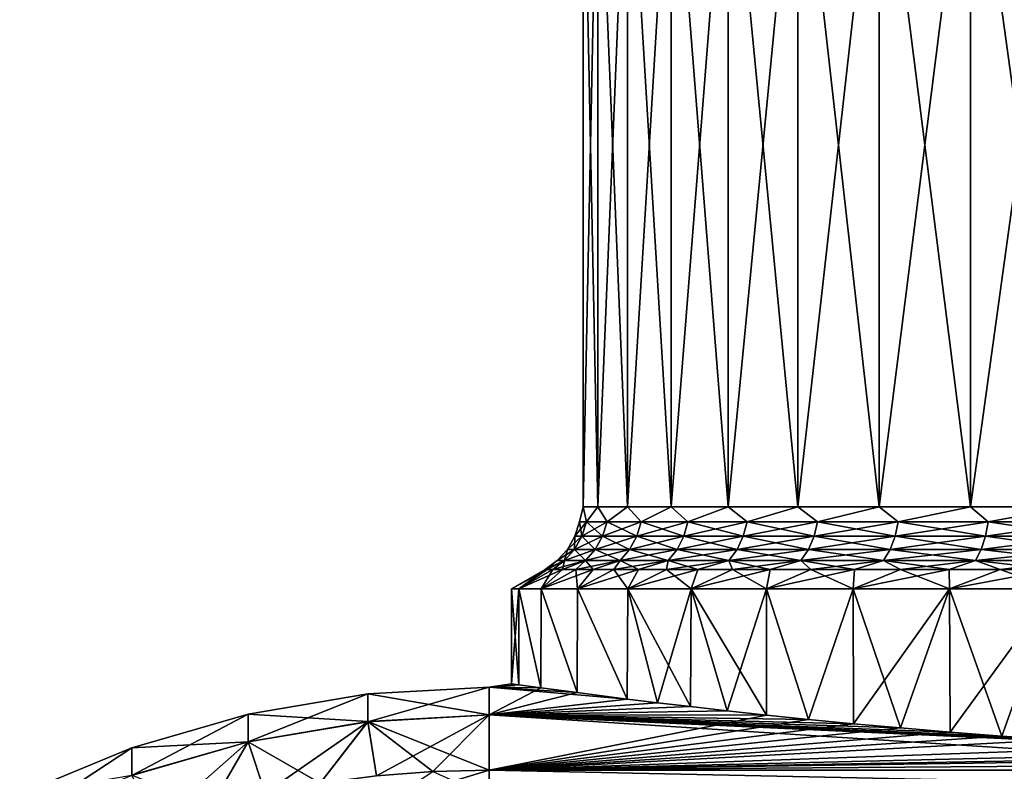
# Model space of a CAD drawing. Header units: metres. Extents: x -90 to 304, y -90 to 74.
# Tile 9 of 256: x -77 to -66, y 13 to 21. Entities that reach past the tile are written whole.
import ezdxf

# ---------------------------------------------------------------- set-up
doc = ezdxf.new("R2010")
doc.units = ezdxf.units.M
doc.layers.add('solid_21662050_350', color=7, linetype='CONTINUOUS')

msp = doc.modelspace()

# ---------------------------------------------------------------- linework, layer by layer
at = {"layer": 'solid_21662050_350'}
for points in [[(-70.456825, 15.961881, -0.657888), (-70.456825, 24, -0.657866), (-70.291916, 24, -1.963255)], [(-70.291916, 15.961881, -1.963288), (-70.456825, 15.961881, -0.657888), (-70.291916, 24, -1.963255)], [(-70.456825, 15.961881, 0.657888), (-70.456825, 24, 0.657866), (-70.456825, 24, -0.657866)], [(-70.456825, 15.961881, -0.657888), (-70.456825, 15.961881, 0.657888), (-70.456825, 24, -0.657866)], [(-70.291916, 15.961881, 1.963288), (-70.291916, 24, 1.963255), (-70.456825, 24, 0.657866)], [(-70.456825, 15.961881, 0.657888), (-70.291916, 15.961881, 1.963288), (-70.456825, 24, 0.657866)], [(-70.291916, 15.961881, -1.963288), (-70.291916, 24, -1.963255), (-69.964699, 24, -3.237709)], [(-69.964691, 15.961881, -3.237726), (-70.291916, 15.961881, -1.963288), (-69.964699, 24, -3.237709)], [(-69.964691, 15.961881, 3.237726), (-69.964699, 24, 3.237709), (-70.291916, 24, 1.963255)], [(-70.291916, 15.961881, 1.963288), (-69.964691, 15.961881, 3.237726), (-70.291916, 24, 1.963255)], [(-69.964691, 15.961881, -3.237726), (-69.964699, 24, -3.237709), (-69.480316, 24, -4.461111)], [(-69.480324, 15.961881, 4.461103), (-69.480316, 24, 4.461111), (-69.964699, 24, 3.237709)], [(-69.964691, 15.961881, 3.237726), (-69.480324, 15.961881, 4.461103), (-69.964699, 24, 3.237709)], [(-69.480324, 15.961881, -4.461102), (-69.964691, 15.961881, -3.237726), (-69.480316, 24, -4.461111)], [(-69.480324, 15.961881, -4.461102), (-69.480316, 24, -4.461111), (-68.846428, 24, -5.61415)], [(-68.846443, 15.961881, -5.614126), (-69.480324, 15.961881, -4.461102), (-68.846428, 24, -5.61415)], [(-69.480324, 15.961881, 4.461103), (-68.846443, 15.961881, 5.614126), (-69.480316, 24, 4.461111)], [(-68.846443, 15.961881, 5.614126), (-68.846428, 24, 5.61415), (-69.480316, 24, 4.461111)], [(-68.846443, 15.961881, -5.614126), (-68.846428, 24, -5.61415), (-68.073036, 24, -6.678631)], [(-68.073051, 15.961881, -6.67861), (-68.846443, 15.961881, -5.614126), (-68.073036, 24, -6.678631)], [(-68.846443, 15.961881, 5.614126), (-68.073051, 15.961881, 6.67861), (-68.846428, 24, 5.61415)], [(-68.073051, 15.961881, 6.67861), (-68.073036, 24, 6.678631), (-68.846428, 24, 5.61415)], [(-68.073051, 15.961881, -6.67861), (-68.073036, 24, -6.678631), (-67.172348, 24, -7.637761)], [(-67.17234, 15.961881, -7.637769), (-68.073051, 15.961881, -6.67861), (-67.172348, 24, -7.637761)], [(-68.073051, 15.961881, 6.67861), (-67.17234, 15.961881, 7.637769), (-68.073036, 24, 6.678631)], [(-67.17234, 15.961881, 7.637769), (-67.172348, 24, 7.637761), (-68.073036, 24, 6.678631)], [(-67.17234, 15.961881, -7.637769), (-67.172348, 24, -7.637761), (-66.158546, 24, -8.476456)], [(-66.158516, 15.961881, 8.476476), (-66.158546, 24, 8.476456), (-67.172348, 24, 7.637761)], [(-67.17234, 15.961881, 7.637769), (-66.158516, 15.961881, 8.476476), (-67.172348, 24, 7.637761)], [(-66.158516, 15.961881, -8.476477), (-67.17234, 15.961881, -7.637769), (-66.158546, 24, -8.476456)], [(-66.158516, 15.961881, -8.476477), (-66.158546, 24, -8.476456), (-65.047592, 24, -9.181491)], [(-65.047577, 15.961881, 9.181503), (-65.047592, 24, 9.181491), (-66.158546, 24, 8.476456)], [(-66.158516, 15.961881, 8.476476), (-65.047577, 15.961881, 9.181503), (-66.158546, 24, 8.476456)], [(-65.047577, 15.961881, -9.181503), (-66.158516, 15.961881, -8.476477), (-65.047592, 24, -9.181491)], [(-70.49498, 15.795551), (-70.456825, 15.961881, 0.657888), (-70.456825, 15.961881, -0.657888)], [(-70.418465, 15.795551, 1.26503), (-70.456825, 15.961881, 0.657888), (-70.49498, 15.795551)], [(-70.49498, 15.795551), (-70.456825, 15.961881, -0.657888), (-70.418465, 15.795551, -1.26503)], [(-70.418465, 15.795551, 1.26503), (-70.291916, 15.961881, 1.963288), (-70.456825, 15.961881, 0.657888)], [(-70.418465, 15.795551, -1.26503), (-70.456825, 15.961881, -0.657888), (-70.291916, 15.961881, -1.963288)], [(-70.190018, 15.795551, 2.511614), (-70.291916, 15.961881, 1.963288), (-70.418465, 15.795551, 1.26503)], [(-70.418465, 15.795551, -1.26503), (-70.291916, 15.961881, -1.963288), (-70.190018, 15.795551, -2.511614)], [(-70.190018, 15.795551, 2.511614), (-69.964691, 15.961881, 3.237726), (-70.291916, 15.961881, 1.963288)], [(-70.190018, 15.795551, -2.511614), (-70.291916, 15.961881, -1.963288), (-69.964691, 15.961881, -3.237726)], [(-69.812981, 15.795551, 3.721572), (-69.964691, 15.961881, 3.237726), (-70.190018, 15.795551, 2.511614)], [(-70.190018, 15.795551, -2.511614), (-69.964691, 15.961881, -3.237726), (-69.812981, 15.795551, -3.721572)], [(-69.812981, 15.795551, 3.721572), (-69.480324, 15.961881, 4.461103), (-69.964691, 15.961881, 3.237726)], [(-69.812981, 15.795551, -3.721572), (-69.964691, 15.961881, -3.237726), (-69.480324, 15.961881, -4.461102)], [(-69.292847, 15.795551, 4.877261), (-69.480324, 15.961881, 4.461103), (-69.812981, 15.795551, 3.721572)], [(-69.812981, 15.795551, -3.721572), (-69.480324, 15.961881, -4.461102), (-69.292847, 15.795551, -4.877261)], [(-69.292847, 15.795551, 4.877261), (-68.846443, 15.961881, 5.614126), (-69.480324, 15.961881, 4.461103)], [(-69.292847, 15.795551, -4.877261), (-69.480324, 15.961881, -4.461102), (-68.846443, 15.961881, -5.614126)], [(-68.637199, 15.795551, 5.961829), (-68.846443, 15.961881, 5.614126), (-69.292847, 15.795551, 4.877261)], [(-69.292847, 15.795551, -4.877261), (-68.846443, 15.961881, -5.614126), (-68.637199, 15.795551, -5.961829)], [(-68.637199, 15.795551, 5.961829), (-68.073051, 15.961881, 6.67861), (-68.846443, 15.961881, 5.614126)], [(-68.637199, 15.795551, -5.961829), (-68.846443, 15.961881, -5.614126), (-68.073051, 15.961881, -6.67861)], [(-67.855606, 15.795551, 6.95946), (-68.073051, 15.961881, 6.67861), (-68.637199, 15.795551, 5.961829)], [(-68.637199, 15.795551, -5.961829), (-68.073051, 15.961881, -6.67861), (-67.855606, 15.795551, -6.95946)], [(-67.855606, 15.795551, 6.95946), (-67.17234, 15.961881, 7.637769), (-68.073051, 15.961881, 6.67861)], [(-67.855606, 15.795551, -6.95946), (-68.073051, 15.961881, -6.67861), (-67.17234, 15.961881, -7.637769)], [(-66.959457, 15.795551, 7.855607), (-67.17234, 15.961881, 7.637769), (-67.855606, 15.795551, 6.95946)], [(-67.855606, 15.795551, -6.95946), (-67.17234, 15.961881, -7.637769), (-66.959457, 15.795551, -7.855607)], [(-66.959457, 15.795551, 7.855607), (-66.158516, 15.961881, 8.476476), (-67.17234, 15.961881, 7.637769)], [(-66.959457, 15.795551, -7.855607), (-67.17234, 15.961881, -7.637769), (-66.158516, 15.961881, -8.476477)], [(-65.96183, 15.795551, 8.6372), (-66.158516, 15.961881, 8.476476), (-66.959457, 15.795551, 7.855607)], [(-66.959457, 15.795551, -7.855607), (-66.158516, 15.961881, -8.476477), (-65.96183, 15.795551, -8.6372)], [(-65.96183, 15.795551, 8.6372), (-65.047577, 15.961881, 9.181503), (-66.158516, 15.961881, 8.476476)], [(-65.96183, 15.795551, -8.6372), (-66.158516, 15.961881, -8.476477), (-65.047577, 15.961881, -9.181503)], [(-64.877258, 15.795551, 9.292845), (-65.047577, 15.961881, 9.181503), (-65.96183, 15.795551, 8.6372)], [(-65.96183, 15.795551, -8.6372), (-65.047577, 15.961881, -9.181503), (-64.877258, 15.795551, -9.292845)], [(-70.418465, 15.795551, -1.26503), (-70.469833, 15.636338, -1.271268), (-70.54673, 15.636338)], [(-70.49498, 15.795551), (-70.54673, 15.636338), (-70.469833, 15.636338, 1.271268)], [(-70.49498, 15.795551), (-70.418465, 15.795551, -1.26503), (-70.54673, 15.636338)], [(-70.418465, 15.795551, 1.26503), (-70.49498, 15.795551), (-70.469833, 15.636338, 1.271268)], [(-70.190018, 15.795551, -2.511614), (-70.240265, 15.636338, -2.523998), (-70.469833, 15.636338, -1.271268)], [(-70.418465, 15.795551, -1.26503), (-70.190018, 15.795551, -2.511614), (-70.469833, 15.636338, -1.271268)], [(-70.418465, 15.795551, 1.26503), (-70.469833, 15.636338, 1.271268), (-70.240265, 15.636338, 2.523998)], [(-70.190018, 15.795551, 2.511614), (-70.418465, 15.795551, 1.26503), (-70.240265, 15.636338, 2.523998)], [(-69.812981, 15.795551, -3.721572), (-69.861366, 15.636338, -3.739923), (-70.240265, 15.636338, -2.523998)], [(-70.190018, 15.795551, -2.511614), (-69.812981, 15.795551, -3.721572), (-70.240265, 15.636338, -2.523998)], [(-70.190018, 15.795551, 2.511614), (-70.240265, 15.636338, 2.523998), (-69.861366, 15.636338, 3.739923)], [(-69.812981, 15.795551, 3.721572), (-70.190018, 15.795551, 2.511614), (-69.861366, 15.636338, 3.739923)], [(-69.292847, 15.795551, -4.877261), (-69.338669, 15.636338, -4.90131), (-69.861366, 15.636338, -3.739923)], [(-69.812981, 15.795551, -3.721572), (-69.292847, 15.795551, -4.877261), (-69.861366, 15.636338, -3.739923)], [(-69.812981, 15.795551, 3.721572), (-69.861366, 15.636338, 3.739923), (-69.338669, 15.636338, 4.90131)], [(-69.292847, 15.795551, 4.877261), (-69.812981, 15.795551, 3.721572), (-69.338669, 15.636338, 4.90131)], [(-68.637199, 15.795551, -5.961829), (-68.679787, 15.636338, -5.991227), (-69.338669, 15.636338, -4.90131)], [(-69.292847, 15.795551, -4.877261), (-68.637199, 15.795551, -5.961829), (-69.338669, 15.636338, -4.90131)], [(-69.292847, 15.795551, 4.877261), (-69.338669, 15.636338, 4.90131), (-68.679787, 15.636338, 5.991227)], [(-68.637199, 15.795551, 5.961829), (-69.292847, 15.795551, 4.877261), (-68.679787, 15.636338, 5.991227)], [(-67.855606, 15.795551, -6.95946), (-67.894341, 15.636338, -6.993777), (-68.679787, 15.636338, -5.991227)], [(-68.637199, 15.795551, -5.961829), (-67.855606, 15.795551, -6.95946), (-68.679787, 15.636338, -5.991227)], [(-68.637199, 15.795551, 5.961829), (-68.679787, 15.636338, 5.991227), (-67.894341, 15.636338, 6.993777)], [(-67.855606, 15.795551, 6.95946), (-68.637199, 15.795551, 5.961829), (-67.894341, 15.636338, 6.993777)], [(-66.959457, 15.795551, -7.855607), (-66.993774, 15.636338, -7.894342), (-67.894341, 15.636338, -6.993777)], [(-67.855606, 15.795551, -6.95946), (-66.959457, 15.795551, -7.855607), (-67.894341, 15.636338, -6.993777)], [(-67.855606, 15.795551, 6.95946), (-67.894341, 15.636338, 6.993777), (-66.993774, 15.636338, 7.894342)], [(-66.959457, 15.795551, 7.855607), (-67.855606, 15.795551, 6.95946), (-66.993774, 15.636338, 7.894342)], [(-65.96183, 15.795551, -8.6372), (-65.991226, 15.636338, -8.67979), (-66.993774, 15.636338, -7.894342)], [(-66.959457, 15.795551, -7.855607), (-65.96183, 15.795551, -8.6372), (-66.993774, 15.636338, -7.894342)], [(-66.959457, 15.795551, 7.855607), (-66.993774, 15.636338, 7.894342), (-65.991226, 15.636338, 8.67979)], [(-65.96183, 15.795551, 8.6372), (-66.959457, 15.795551, 7.855607), (-65.991226, 15.636338, 8.67979)], [(-64.877258, 15.795551, -9.292845), (-64.901314, 15.636338, -9.338667), (-65.991226, 15.636338, -8.67979)], [(-65.96183, 15.795551, -8.6372), (-64.877258, 15.795551, -9.292845), (-65.991226, 15.636338, -8.67979)], [(-65.96183, 15.795551, 8.6372), (-65.991226, 15.636338, 8.67979), (-64.901314, 15.636338, 9.338667)], [(-64.877258, 15.795551, 9.292845), (-65.96183, 15.795551, 8.6372), (-64.901314, 15.636338, 9.338667)], [(-70.469833, 15.636338, -1.271268), (-70.552979, 15.491381, -1.281363), (-70.630486, 15.491381)], [(-70.54673, 15.636338), (-70.630486, 15.491381), (-70.552979, 15.491381, 1.281363)], [(-70.54673, 15.636338), (-70.469833, 15.636338, -1.271268), (-70.630486, 15.491381)], [(-70.240265, 15.636338, -2.523998), (-70.321579, 15.491381, -2.544041), (-70.552979, 15.491381, -1.281363)], [(-70.469833, 15.636338, -1.271268), (-70.240265, 15.636338, -2.523998), (-70.552979, 15.491381, -1.281363)], [(-70.469833, 15.636338, 1.271268), (-70.552979, 15.491381, 1.281363), (-70.321579, 15.491381, 2.544041)], [(-70.469833, 15.636338, 1.271268), (-70.54673, 15.636338), (-70.552979, 15.491381, 1.281363)], [(-70.240265, 15.636338, 2.523998), (-70.469833, 15.636338, 1.271268), (-70.321579, 15.491381, 2.544041)], [(-69.861366, 15.636338, -3.739923), (-69.939674, 15.491381, -3.769621), (-70.321579, 15.491381, -2.544041)], [(-70.240265, 15.636338, -2.523998), (-69.861366, 15.636338, -3.739923), (-70.321579, 15.491381, -2.544041)], [(-70.240265, 15.636338, 2.523998), (-70.321579, 15.491381, 2.544041), (-69.939674, 15.491381, 3.769621)], [(-69.861366, 15.636338, 3.739923), (-70.240265, 15.636338, 2.523998), (-69.939674, 15.491381, 3.769621)], [(-69.338669, 15.636338, -4.90131), (-69.412827, 15.491381, -4.940232), (-69.939674, 15.491381, -3.769621)], [(-69.861366, 15.636338, -3.739923), (-69.338669, 15.636338, -4.90131), (-69.939674, 15.491381, -3.769621)], [(-69.861366, 15.636338, 3.739923), (-69.939674, 15.491381, 3.769621), (-69.412827, 15.491381, 4.940232)], [(-69.338669, 15.636338, 4.90131), (-69.861366, 15.636338, 3.739923), (-69.412827, 15.491381, 4.940232)], [(-68.679787, 15.636338, -5.991227), (-68.748718, 15.491381, -6.038803), (-69.412827, 15.491381, -4.940232)], [(-69.338669, 15.636338, -4.90131), (-68.679787, 15.636338, -5.991227), (-69.412827, 15.491381, -4.940232)], [(-69.338669, 15.636338, 4.90131), (-69.412827, 15.491381, 4.940232), (-68.748718, 15.491381, 6.038803)], [(-68.679787, 15.636338, 5.991227), (-69.338669, 15.636338, 4.90131), (-68.748718, 15.491381, 6.038803)], [(-67.894341, 15.636338, -6.993777), (-67.957031, 15.491381, -7.049314), (-68.748718, 15.491381, -6.038803)], [(-68.679787, 15.636338, -5.991227), (-67.894341, 15.636338, -6.993777), (-68.748718, 15.491381, -6.038803)], [(-68.679787, 15.636338, 5.991227), (-68.748718, 15.491381, 6.038803), (-67.957031, 15.491381, 7.049314)], [(-67.894341, 15.636338, 6.993777), (-68.679787, 15.636338, 5.991227), (-67.957031, 15.491381, 7.049314)], [(-66.993774, 15.636338, -7.894342), (-67.049316, 15.491381, -7.957031), (-67.957031, 15.491381, -7.049314)], [(-67.894341, 15.636338, -6.993777), (-66.993774, 15.636338, -7.894342), (-67.957031, 15.491381, -7.049314)], [(-67.894341, 15.636338, 6.993777), (-67.957031, 15.491381, 7.049314), (-67.049316, 15.491381, 7.957031)], [(-66.993774, 15.636338, 7.894342), (-67.894341, 15.636338, 6.993777), (-67.049316, 15.491381, 7.957031)], [(-65.991226, 15.636338, -8.67979), (-66.038803, 15.491381, -8.748716), (-67.049316, 15.491381, -7.957031)], [(-66.993774, 15.636338, -7.894342), (-65.991226, 15.636338, -8.67979), (-67.049316, 15.491381, -7.957031)], [(-66.993774, 15.636338, 7.894342), (-67.049316, 15.491381, 7.957031), (-66.038803, 15.491381, 8.748716)], [(-65.991226, 15.636338, 8.67979), (-66.993774, 15.636338, 7.894342), (-66.038803, 15.491381, 8.748716)], [(-64.901314, 15.636338, -9.338667), (-64.940231, 15.491381, -9.412826), (-66.038803, 15.491381, -8.748716)], [(-65.991226, 15.636338, -8.67979), (-64.901314, 15.636338, -9.338667), (-66.038803, 15.491381, -8.748716)], [(-65.991226, 15.636338, 8.67979), (-66.038803, 15.491381, 8.748716), (-64.940231, 15.491381, 9.412826)], [(-64.901314, 15.636338, 9.338667), (-65.991226, 15.636338, 8.67979), (-64.940231, 15.491381, 9.412826)], [(-70.552979, 15.491381, -1.281363), (-70.664246, 15.367028, -1.294874), (-70.742569, 15.367028)], [(-70.630486, 15.491381), (-70.742569, 15.367028), (-70.664246, 15.367028, 1.294874)], [(-70.630486, 15.491381), (-70.552979, 15.491381, -1.281363), (-70.742569, 15.367028)], [(-70.321579, 15.491381, -2.544041), (-70.430412, 15.367028, -2.570865), (-70.664246, 15.367028, -1.294874)], [(-70.552979, 15.491381, -1.281363), (-70.321579, 15.491381, -2.544041), (-70.664246, 15.367028, -1.294874)], [(-70.552979, 15.491381, 1.281363), (-70.664246, 15.367028, 1.294874), (-70.430412, 15.367028, 2.570865)], [(-70.552979, 15.491381, 1.281363), (-70.630486, 15.491381), (-70.664246, 15.367028, 1.294874)], [(-70.321579, 15.491381, 2.544041), (-70.552979, 15.491381, 1.281363), (-70.430412, 15.367028, 2.570865)], [(-69.939674, 15.491381, -3.769621), (-70.044479, 15.367028, -3.809367), (-70.430412, 15.367028, -2.570865)], [(-70.321579, 15.491381, -2.544041), (-69.939674, 15.491381, -3.769621), (-70.430412, 15.367028, -2.570865)], [(-70.321579, 15.491381, 2.544041), (-70.430412, 15.367028, 2.570865), (-70.044479, 15.367028, 3.809367)], [(-69.939674, 15.491381, 3.769621), (-70.321579, 15.491381, 2.544041), (-70.044479, 15.367028, 3.809367)], [(-69.412827, 15.491381, -4.940232), (-69.51207, 15.367028, -4.992321), (-70.044479, 15.367028, -3.809367)], [(-69.939674, 15.491381, -3.769621), (-69.412827, 15.491381, -4.940232), (-70.044479, 15.367028, -3.809367)], [(-69.939674, 15.491381, 3.769621), (-70.044479, 15.367028, 3.809367), (-69.51207, 15.367028, 4.992321)], [(-69.412827, 15.491381, 4.940232), (-69.939674, 15.491381, 3.769621), (-69.51207, 15.367028, 4.992321)], [(-68.748718, 15.491381, -6.038803), (-68.840958, 15.367028, -6.102475), (-69.51207, 15.367028, -4.992321)], [(-69.412827, 15.491381, -4.940232), (-68.748718, 15.491381, -6.038803), (-69.51207, 15.367028, -4.992321)], [(-69.412827, 15.491381, 4.940232), (-69.51207, 15.367028, 4.992321), (-68.840958, 15.367028, 6.102475)], [(-68.748718, 15.491381, 6.038803), (-69.412827, 15.491381, 4.940232), (-68.840958, 15.367028, 6.102475)], [(-67.957031, 15.491381, -7.049314), (-68.040932, 15.367028, -7.123641), (-68.840958, 15.367028, -6.102475)], [(-68.748718, 15.491381, -6.038803), (-67.957031, 15.491381, -7.049314), (-68.840958, 15.367028, -6.102475)], [(-68.748718, 15.491381, 6.038803), (-68.840958, 15.367028, 6.102475), (-68.040932, 15.367028, 7.123641)], [(-67.957031, 15.491381, 7.049314), (-68.748718, 15.491381, 6.038803), (-68.040932, 15.367028, 7.123641)], [(-67.049316, 15.491381, -7.957031), (-67.123642, 15.367028, -8.040929), (-68.040932, 15.367028, -7.123641)], [(-67.957031, 15.491381, -7.049314), (-67.049316, 15.491381, -7.957031), (-68.040932, 15.367028, -7.123641)], [(-67.957031, 15.491381, 7.049314), (-68.040932, 15.367028, 7.123641), (-67.123642, 15.367028, 8.040929)], [(-67.049316, 15.491381, 7.957031), (-67.957031, 15.491381, 7.049314), (-67.123642, 15.367028, 8.040929)], [(-66.038803, 15.491381, -8.748716), (-66.102478, 15.367028, -8.840961), (-67.123642, 15.367028, -8.040929)], [(-67.049316, 15.491381, -7.957031), (-66.038803, 15.491381, -8.748716), (-67.123642, 15.367028, -8.040929)], [(-67.049316, 15.491381, 7.957031), (-67.123642, 15.367028, 8.040929), (-66.102478, 15.367028, 8.840961)], [(-66.038803, 15.491381, 8.748716), (-67.049316, 15.491381, 7.957031), (-66.102478, 15.367028, 8.840961)], [(-64.940231, 15.491381, -9.412826), (-64.992317, 15.367028, -9.512073), (-66.102478, 15.367028, -8.840961)], [(-66.038803, 15.491381, -8.748716), (-64.940231, 15.491381, -9.412826), (-66.102478, 15.367028, -8.840961)], [(-66.038803, 15.491381, 8.748716), (-66.102478, 15.367028, 8.840961), (-64.992317, 15.367028, 9.512073)], [(-64.940231, 15.491381, 9.412826), (-66.038803, 15.491381, 8.748716), (-64.992317, 15.367028, 9.512073)], [(-70.664246, 15.367028, -1.294874), (-70.856033, 15.26906, -0.683006), (-70.877502, 15.26906, -0.000001)], [(-70.742569, 15.367028), (-70.877502, 15.26906, -0.000001), (-70.856033, 15.26906, 0.683004)], [(-70.742569, 15.367028), (-70.664246, 15.367028, -1.294874), (-70.877502, 15.26906, -0.000001)], [(-70.664246, 15.367028, -1.294874), (-70.791725, 15.26906, -1.363316), (-70.856033, 15.26906, -0.683006)], [(-70.664246, 15.367028, 1.294874), (-70.856033, 15.26906, 0.683004), (-70.791725, 15.26906, 1.363314)], [(-70.664246, 15.367028, 1.294874), (-70.742569, 15.367028), (-70.856033, 15.26906, 0.683004)], [(-70.430412, 15.367028, -2.570865), (-70.68483, 15.26906, -2.038245), (-70.791725, 15.26906, -1.363316)], [(-70.664246, 15.367028, -1.294874), (-70.430412, 15.367028, -2.570865), (-70.791725, 15.26906, -1.363316)], [(-70.664246, 15.367028, 1.294874), (-70.791725, 15.26906, 1.363314), (-70.68483, 15.26906, 2.038243)], [(-70.430412, 15.367028, -2.570865), (-70.535759, 15.26906, -2.70513), (-70.68483, 15.26906, -2.038245)], [(-70.430412, 15.367028, 2.570865), (-70.68483, 15.26906, 2.038243), (-70.535759, 15.26906, 2.705128)], [(-70.430412, 15.367028, 2.570865), (-70.664246, 15.367028, 1.294874), (-70.68483, 15.26906, 2.038243)], [(-70.044479, 15.367028, -3.809367), (-70.345116, 15.26906, -3.361339), (-70.535759, 15.26906, -2.70513)], [(-70.430412, 15.367028, -2.570865), (-70.044479, 15.367028, -3.809367), (-70.535759, 15.26906, -2.70513)], [(-70.430412, 15.367028, 2.570865), (-70.535759, 15.26906, 2.705128), (-70.345116, 15.26906, 3.361337)], [(-70.044479, 15.367028, 3.809367), (-70.430412, 15.367028, 2.570865), (-70.345116, 15.26906, 3.361337)], [(-70.044479, 15.367028, -3.809367), (-70.11364, 15.26906, -4.004282), (-70.345116, 15.26906, -3.361339)], [(-70.044479, 15.367028, 3.809367), (-70.345116, 15.26906, 3.361337), (-70.11364, 15.26906, 4.004281)], [(-69.51207, 15.367028, -4.992321), (-69.842255, 15.26906, -4.631423), (-70.11364, 15.26906, -4.004282)], [(-70.044479, 15.367028, -3.809367), (-69.51207, 15.367028, -4.992321), (-70.11364, 15.26906, -4.004282)], [(-70.044479, 15.367028, 3.809367), (-70.11364, 15.26906, 4.004281), (-69.842255, 15.26906, 4.631421)], [(-69.51207, 15.367028, 4.992321), (-70.044479, 15.367028, 3.809367), (-69.842255, 15.26906, 4.631421)], [(-69.51207, 15.367028, -4.992321), (-69.532021, 15.26906, -5.240285), (-69.842255, 15.26906, -4.631423)], [(-69.51207, 15.367028, 4.992321), (-69.842255, 15.26906, 4.631421), (-69.532021, 15.26906, 5.240283)], [(-68.840958, 15.367028, -6.102475), (-69.184174, 15.26906, -5.828466), (-69.532021, 15.26906, -5.240285)], [(-69.51207, 15.367028, -4.992321), (-68.840958, 15.367028, -6.102475), (-69.532021, 15.26906, -5.240285)], [(-69.51207, 15.367028, 4.992321), (-69.532021, 15.26906, 5.240283), (-69.184174, 15.26906, 5.828464)], [(-68.840958, 15.367028, 6.102475), (-69.51207, 15.367028, 4.992321), (-69.184174, 15.26906, 5.828464)], [(-68.840958, 15.367028, -6.102475), (-68.800072, 15.26906, -6.393645), (-69.184174, 15.26906, -5.828466)], [(-68.840958, 15.367028, 6.102475), (-69.184174, 15.26906, 5.828464), (-68.800079, 15.26906, 6.393643)], [(-68.840958, 15.367028, -6.102475), (-68.040932, 15.367028, -7.123641), (-68.800072, 15.26906, -6.393645)], [(-68.840958, 15.367028, 6.102475), (-68.800079, 15.26906, 6.393643), (-68.381248, 15.26906, 6.933589)], [(-68.040932, 15.367028, 7.123641), (-68.840958, 15.367028, 6.102475), (-68.381248, 15.26906, 6.933589)], [(-68.040932, 15.367028, -7.123641), (-68.381248, 15.26906, -6.933591), (-68.800072, 15.26906, -6.393645)], [(-68.040932, 15.367028, -7.123641), (-67.929344, 15.26906, -7.446172), (-68.381248, 15.26906, -6.933591)], [(-68.040932, 15.367028, 7.123641), (-68.381248, 15.26906, 6.933589), (-67.929344, 15.26906, 7.446171)], [(-68.040932, 15.367028, -7.123641), (-67.123642, 15.367028, -8.040929), (-67.929344, 15.26906, -7.446172)], [(-68.040932, 15.367028, 7.123641), (-67.929344, 15.26906, 7.446171), (-67.446152, 15.26906, 7.929366)], [(-67.123642, 15.367028, 8.040929), (-68.040932, 15.367028, 7.123641), (-67.446152, 15.26906, 7.929366)], [(-67.123642, 15.367028, -8.040929), (-67.446152, 15.26906, -7.929367), (-67.929344, 15.26906, -7.446172)], [(-67.123642, 15.367028, -8.040929), (-66.933563, 15.26906, -8.381269), (-67.446152, 15.26906, -7.929367)], [(-67.123642, 15.367028, 8.040929), (-67.446152, 15.26906, 7.929366), (-66.933571, 15.26906, 8.381268)], [(-67.123642, 15.367028, -8.040929), (-66.102478, 15.367028, -8.840961), (-66.933563, 15.26906, -8.381269)], [(-67.123642, 15.367028, 8.040929), (-66.933571, 15.26906, 8.381268), (-66.393616, 15.26906, 8.800094)], [(-66.102478, 15.367028, 8.840961), (-67.123642, 15.367028, 8.040929), (-66.393616, 15.26906, 8.800094)], [(-66.102478, 15.367028, -8.840961), (-66.393616, 15.26906, -8.800095), (-66.933563, 15.26906, -8.381269)], [(-66.102478, 15.367028, -8.840961), (-65.828438, 15.26906, -9.184189), (-66.393616, 15.26906, -8.800095)], [(-66.102478, 15.367028, 8.840961), (-66.393616, 15.26906, 8.800094), (-65.828438, 15.26906, 9.184188)], [(-66.102478, 15.367028, -8.840961), (-64.992317, 15.367028, -9.512073), (-65.828438, 15.26906, -9.184189)], [(-66.102478, 15.367028, 8.840961), (-65.828438, 15.26906, 9.184188), (-65.240257, 15.26906, 9.532035)], [(-64.992317, 15.367028, 9.512073), (-66.102478, 15.367028, 8.840961), (-65.240257, 15.26906, 9.532035)], [(-64.992317, 15.367028, -9.512073), (-65.240257, 15.26906, -9.532036), (-65.828438, 15.26906, -9.184189)], [(-70.856033, 15.26906, -0.683006), (-71.167969, 15.053997, -1.356074), (-71.25, 15.053997)], [(-70.877502, 15.26906, -0.000001), (-71.25, 15.053997), (-71.167969, 15.053997, 1.356074)], [(-70.877502, 15.26906, -0.000001), (-70.856033, 15.26906, -0.683006), (-71.25, 15.053997)], [(-70.68483, 15.26906, -2.038245), (-70.923073, 15.053997, -2.692402), (-71.167969, 15.053997, -1.356074)], [(-70.791725, 15.26906, -1.363316), (-70.68483, 15.26906, -2.038245), (-71.167969, 15.053997, -1.356074)], [(-70.856033, 15.26906, -0.683006), (-70.791725, 15.26906, -1.363316), (-71.167969, 15.053997, -1.356074)], [(-70.791725, 15.26906, 1.363314), (-71.167969, 15.053997, 1.356074), (-70.923073, 15.053997, 2.692402)], [(-70.856033, 15.26906, 0.683004), (-70.877502, 15.26906, -0.000001), (-71.167969, 15.053997, 1.356074)], [(-70.791725, 15.26906, 1.363314), (-70.856033, 15.26906, 0.683004), (-71.167969, 15.053997, 1.356074)], [(-70.345116, 15.26906, -3.361339), (-70.518913, 15.053997, -3.989347), (-70.923073, 15.053997, -2.692402)], [(-70.535759, 15.26906, -2.70513), (-70.345116, 15.26906, -3.361339), (-70.923073, 15.053997, -2.692402)], [(-70.68483, 15.26906, -2.038245), (-70.535759, 15.26906, -2.70513), (-70.923073, 15.053997, -2.692402)], [(-70.535759, 15.26906, 2.705128), (-70.923073, 15.053997, 2.692402), (-70.518913, 15.053997, 3.989347)], [(-70.68483, 15.26906, 2.038243), (-70.791725, 15.26906, 1.363314), (-70.923073, 15.053997, 2.692402)], [(-70.535759, 15.26906, 2.705128), (-70.68483, 15.26906, 2.038243), (-70.923073, 15.053997, 2.692402)], [(-70.345116, 15.26906, 3.361337), (-70.535759, 15.26906, 2.705128), (-70.518913, 15.053997, 3.989347)], [(-69.842255, 15.26906, -4.631423), (-69.961411, 15.053997, -5.228076), (-70.518913, 15.053997, -3.989347)], [(-70.11364, 15.26906, -4.004282), (-69.842255, 15.26906, -4.631423), (-70.518913, 15.053997, -3.989347)], [(-70.345116, 15.26906, -3.361339), (-70.11364, 15.26906, -4.004282), (-70.518913, 15.053997, -3.989347)], [(-70.11364, 15.26906, 4.004281), (-70.518913, 15.053997, 3.989347), (-69.961411, 15.053997, 5.228076)], [(-70.11364, 15.26906, 4.004281), (-70.345116, 15.26906, 3.361337), (-70.518913, 15.053997, 3.989347)], [(-69.842255, 15.26906, 4.631421), (-70.11364, 15.26906, 4.004281), (-69.961411, 15.053997, 5.228076)], [(-69.184174, 15.26906, -5.828466), (-69.258644, 15.053997, -6.390621), (-69.961411, 15.053997, -5.228076)], [(-69.532021, 15.26906, -5.240285), (-69.184174, 15.26906, -5.828466), (-69.961411, 15.053997, -5.228076)], [(-69.842255, 15.26906, -4.631423), (-69.532021, 15.26906, -5.240285), (-69.961411, 15.053997, -5.228076)], [(-69.532021, 15.26906, 5.240283), (-69.961411, 15.053997, 5.228076), (-69.258644, 15.053997, 6.390621)], [(-69.532021, 15.26906, 5.240283), (-69.842255, 15.26906, 4.631421), (-69.961411, 15.053997, 5.228076)], [(-69.184174, 15.26906, 5.828464), (-69.532021, 15.26906, 5.240283), (-69.258644, 15.053997, 6.390621)], [(-68.381248, 15.26906, -6.933591), (-68.420753, 15.053997, -7.460117), (-69.258644, 15.053997, -6.390621)], [(-68.800072, 15.26906, -6.393645), (-68.381248, 15.26906, -6.933591), (-69.258644, 15.053997, -6.390621)], [(-69.184174, 15.26906, -5.828466), (-68.800072, 15.26906, -6.393645), (-69.258644, 15.053997, -6.390621)], [(-68.800079, 15.26906, 6.393643), (-69.258644, 15.053997, 6.390621), (-68.420753, 15.053997, 7.460117)], [(-68.800079, 15.26906, 6.393643), (-69.184174, 15.26906, 5.828464), (-69.258644, 15.053997, 6.390621)], [(-68.381248, 15.26906, 6.933589), (-68.800079, 15.26906, 6.393643), (-68.420753, 15.053997, 7.460117)], [(-67.446152, 15.26906, -7.929367), (-67.460075, 15.053997, -8.420792), (-68.420753, 15.053997, -7.460117)], [(-67.929344, 15.26906, -7.446172), (-67.446152, 15.26906, -7.929367), (-68.420753, 15.053997, -7.460117)], [(-68.381248, 15.26906, -6.933591), (-67.929344, 15.26906, -7.446172), (-68.420753, 15.053997, -7.460117)], [(-67.929344, 15.26906, 7.446171), (-68.420753, 15.053997, 7.460117), (-67.460075, 15.053997, 8.420792)], [(-67.929344, 15.26906, 7.446171), (-68.381248, 15.26906, 6.933589), (-68.420753, 15.053997, 7.460117)], [(-67.446152, 15.26906, 7.929366), (-67.929344, 15.26906, 7.446171), (-67.460075, 15.053997, 8.420792)], [(-66.393616, 15.26906, -8.800095), (-66.390678, 15.053997, -9.2586), (-67.460075, 15.053997, -8.420792)], [(-66.933563, 15.26906, -8.381269), (-66.393616, 15.26906, -8.800095), (-67.460075, 15.053997, -8.420792)], [(-67.446152, 15.26906, -7.929367), (-66.933563, 15.26906, -8.381269), (-67.460075, 15.053997, -8.420792)], [(-66.933571, 15.26906, 8.381268), (-67.460075, 15.053997, 8.420792), (-66.390678, 15.053997, 9.2586)], [(-66.933571, 15.26906, 8.381268), (-67.446152, 15.26906, 7.929366), (-67.460075, 15.053997, 8.420792)], [(-66.393616, 15.26906, 8.800094), (-66.933571, 15.26906, 8.381268), (-66.390678, 15.053997, 9.2586)], [(-66.393616, 15.26906, -8.800095), (-65.828438, 15.26906, -9.184189), (-66.390678, 15.053997, -9.2586)], [(-65.828438, 15.26906, 9.184188), (-66.393616, 15.26906, 8.800094), (-66.390678, 15.053997, 9.2586)], [(-65.240257, 15.26906, -9.532036), (-65.228088, 15.053997, -9.961407), (-66.390678, 15.053997, -9.2586)], [(-65.828438, 15.26906, -9.184189), (-65.240257, 15.26906, -9.532036), (-66.390678, 15.053997, -9.2586)], [(-65.828438, 15.26906, 9.184188), (-66.390678, 15.053997, 9.2586), (-65.228088, 15.053997, 9.961407)], [(-65.240257, 15.26906, 9.532035), (-65.828438, 15.26906, 9.184188), (-65.228088, 15.053997, 9.961407)], [(-71.25, 14, -0.000108), (-71.25, 15.053997), (-71.167969, 15.053997, -1.356074)], [(-71.16861, 13.988595, -1.3508), (-71.25, 14, -0.000108), (-71.167969, 15.053997, -1.356074)], [(-71.16864, 13.988599, 1.350586), (-71.167969, 15.053997, 1.356074), (-71.25, 15.053997)], [(-71.25, 14, -0.000108), (-71.16864, 13.988599, 1.350586), (-71.25, 15.053997)], [(-71.16864, 13.988599, 1.350586), (-70.925385, 13.954997, 2.682998), (-71.167969, 15.053997, 1.356074)], [(-70.925339, 13.95499, -2.68319), (-71.16861, 13.988595, -1.3508), (-71.167969, 15.053997, -1.356074)], [(-70.925339, 13.95499, -2.68319), (-71.167969, 15.053997, -1.356074), (-70.923073, 15.053997, -2.692402)], [(-70.925385, 13.954997, 2.682998), (-70.923073, 15.053997, 2.692402), (-71.167969, 15.053997, 1.356074)], [(-70.925385, 13.954997, 2.682998), (-70.523209, 13.901034, 3.978023), (-70.923073, 15.053997, 2.692402)], [(-70.522858, 13.900989, -3.978944), (-70.925339, 13.95499, -2.68319), (-70.923073, 15.053997, -2.692402)], [(-70.522858, 13.900989, -3.978944), (-70.923073, 15.053997, -2.692402), (-70.518913, 15.053997, -3.989347)], [(-70.523209, 13.901034, 3.978023), (-70.518913, 15.053997, 3.989347), (-70.923073, 15.053997, 2.692402)], [(-70.523209, 13.901034, 3.978023), (-69.966331, 13.829601, 5.218689), (-70.518913, 15.053997, 3.989347)], [(-69.966286, 13.829596, -5.218777), (-70.522858, 13.900989, -3.978944), (-70.518913, 15.053997, -3.989347)], [(-69.966286, 13.829596, -5.218777), (-70.518913, 15.053997, -3.989347), (-69.961411, 15.053997, -5.228076)], [(-69.966331, 13.829601, 5.218689), (-69.961411, 15.053997, 5.228076), (-70.518913, 15.053997, 3.989347)], [(-69.966331, 13.829601, 5.218689), (-69.632446, 13.788606, 5.81192), (-69.961411, 15.053997, 5.228076)], [(-69.632454, 13.788607, -5.811912), (-69.966286, 13.829596, -5.218777), (-69.961411, 15.053997, -5.228076)], [(-69.632454, 13.788607, -5.811912), (-69.961411, 15.053997, -5.228076), (-69.258644, 15.053997, -6.390621)], [(-69.26284, 13.744828, 6.384538), (-69.258644, 15.053997, 6.390621), (-69.961411, 15.053997, 5.228076)], [(-69.632446, 13.788606, 5.81192), (-69.26284, 13.744828, 6.384538), (-69.961411, 15.053997, 5.228076)], [(-69.26284, 13.744829, -6.384532), (-69.632454, 13.788607, -5.811912), (-69.258644, 15.053997, -6.390621)], [(-68.859062, 13.698937, -6.933932), (-69.26284, 13.744829, -6.384532), (-69.258644, 15.053997, -6.390621)], [(-69.26284, 13.744828, 6.384538), (-68.859055, 13.698936, 6.933943), (-69.258644, 15.053997, 6.390621)], [(-68.859062, 13.698937, -6.933932), (-69.258644, 15.053997, -6.390621), (-68.420753, 15.053997, -7.460117)], [(-68.42247, 13.651588, 7.458177), (-68.420753, 15.053997, 7.460117), (-69.258644, 15.053997, 6.390621)], [(-68.859055, 13.698936, 6.933943), (-68.42247, 13.651588, 7.458177), (-69.258644, 15.053997, 6.390621)], [(-68.422478, 13.651589, -7.458167), (-68.859062, 13.698937, -6.933932), (-68.420753, 15.053997, -7.460117)], [(-67.954765, 13.603491, -7.955137), (-68.422478, 13.651589, -7.458167), (-68.420753, 15.053997, -7.460117)], [(-68.42247, 13.651588, 7.458177), (-67.954758, 13.60349, 7.955146), (-68.420753, 15.053997, 7.460117)], [(-67.954765, 13.603491, -7.955137), (-68.420753, 15.053997, -7.460117), (-67.460075, 15.053997, -8.420792)], [(-67.954758, 13.60349, 7.955146), (-67.460075, 15.053997, 8.420792), (-68.420753, 15.053997, 7.460117)], [(-67.45787, 13.555374, -8.422736), (-67.954765, 13.603491, -7.955137), (-67.460075, 15.053997, -8.420792)], [(-67.954758, 13.60349, 7.955146), (-67.457863, 13.555373, 8.422745), (-67.460075, 15.053997, 8.420792)], [(-67.45787, 13.555374, -8.422736), (-67.460075, 15.053997, -8.420792), (-66.390678, 15.053997, -9.2586)], [(-66.93354, 13.507934, 8.859374), (-66.390678, 15.053997, 9.2586), (-67.460075, 15.053997, 8.420792)], [(-67.457863, 13.555373, 8.422745), (-66.93354, 13.507934, 8.859374), (-67.460075, 15.053997, 8.420792)], [(-66.933556, 13.507935, -8.859366), (-67.45787, 13.555374, -8.422736), (-66.390678, 15.053997, -9.2586)], [(-66.384109, 13.461905, -9.263127), (-66.933556, 13.507935, -8.859366), (-66.390678, 15.053997, -9.2586)], [(-66.93354, 13.507934, 8.859374), (-66.384094, 13.461905, 9.263135), (-66.390678, 15.053997, 9.2586)], [(-66.384109, 13.461905, -9.263127), (-66.390678, 15.053997, -9.2586), (-65.228088, 15.053997, -9.961407)], [(-65.811485, 13.417951, 9.632711), (-65.228088, 15.053997, 9.961407), (-66.390678, 15.053997, 9.2586)], [(-66.384094, 13.461905, 9.263135), (-65.811485, 13.417951, 9.632711), (-66.390678, 15.053997, 9.2586)], [(-65.811493, 13.417952, -9.632705), (-66.384109, 13.461905, -9.263127), (-65.228088, 15.053997, -9.961407)], [(-65.218147, 13.376739, -9.966611), (-65.811493, 13.417952, -9.632705), (-65.228088, 15.053997, -9.961407)], [(-65.811485, 13.417951, 9.632711), (-65.21814, 13.376739, 9.966617), (-65.228088, 15.053997, 9.961407)], [(-71.25, 14, -0.000108), (-71.5, 13.9617, 2.475157), (-71.16864, 13.988599, 1.350586)], [(-71.16861, 13.988595, -1.3508), (-71.5, 13.9617, 2.475157), (-71.25, 14, -0.000108)], [(-71.16864, 13.988599, 1.350586), (-71.5, 13.9617, 2.475157), (-70.925385, 13.954997, 2.682998)], [(-71.16861, 13.988595, -1.3508), (-71.5, 13.961239, -2.490033), (-71.5, 13.9617, 2.475157)], [(-70.925339, 13.95499, -2.68319), (-71.5, 13.961239, -2.490033), (-71.16861, 13.988595, -1.3508)], [(-72.843575, 13.886284, 2.472822), (-72.843575, 13.885822, -2.487684), (-74.17025, 13.66052, -2.480668)], [(-74.17025, 13.66098, 2.465848), (-72.843575, 13.886284, 2.472822), (-74.17025, 13.66052, -2.480668)], [(-72.843575, 13.57902, 7.423803), (-72.843575, 13.886284, 2.472822), (-74.17025, 13.66098, 2.465848)], [(-72.843575, 13.885822, -2.487684), (-72.843575, 13.577637, -7.438608), (-74.17025, 13.353204, -7.417629)], [(-74.17025, 13.66052, -2.480668), (-72.843575, 13.885822, -2.487684), (-74.17025, 13.353204, -7.417629)], [(-71.5, 13.9617, 2.475157), (-71.5, 13.961239, -2.490033), (-72.843575, 13.885822, -2.487684)], [(-72.843575, 13.886284, 2.472822), (-71.5, 13.9617, 2.475157), (-72.843575, 13.885822, -2.487684)], [(-71.5, 13.654146, 7.430811), (-71.5, 13.9617, 2.475157), (-72.843575, 13.886284, 2.472822)], [(-71.5, 13.961239, -2.490033), (-71.5, 13.652762, -7.44563), (-72.843575, 13.577637, -7.438608)], [(-72.843575, 13.885822, -2.487684), (-71.5, 13.961239, -2.490033), (-72.843575, 13.577637, -7.438608)], [(-72.843575, 13.57902, 7.423803), (-71.5, 13.654146, 7.430811), (-72.843575, 13.886284, 2.472822)], [(-70.925385, 13.954997, 2.682998), (-71.5, 13.9617, 2.475157), (-71.5, 13.654146, 7.430811)], [(-69.966286, 13.829596, -5.218777), (-71.5, 13.652762, -7.44563), (-71.5, 13.961239, -2.490033)], [(-70.522858, 13.900989, -3.978944), (-71.5, 13.961239, -2.490033), (-70.925339, 13.95499, -2.68319)], [(-69.966286, 13.829596, -5.218777), (-71.5, 13.961239, -2.490033), (-70.522858, 13.900989, -3.978944)], [(-70.925385, 13.954997, 2.682998), (-71.5, 13.654146, 7.430811), (-70.523209, 13.901034, 3.978023)], [(-70.523209, 13.901034, 3.978023), (-71.5, 13.654146, 7.430811), (-69.966331, 13.829601, 5.218689)], [(-69.966331, 13.829601, 5.218689), (-71.5, 13.654146, 7.430811), (-69.632446, 13.788606, 5.81192)], [(-69.632454, 13.788607, -5.811912), (-71.5, 13.652762, -7.44563), (-69.966286, 13.829596, -5.218777)], [(-69.26284, 13.744829, -6.384532), (-71.5, 13.652762, -7.44563), (-69.632454, 13.788607, -5.811912)], [(-69.632446, 13.788606, 5.81192), (-71.5, 13.654146, 7.430811), (-69.26284, 13.744828, 6.384538)], [(-74.17025, 13.66098, 2.465848), (-74.17025, 13.66052, -2.480668), (-75.463348, 13.288165, -2.469073)], [(-75.463348, 13.288623, 2.454322), (-74.17025, 13.66098, 2.465848), (-75.463348, 13.288165, -2.469073)], [(-74.17025, 13.354582, 7.402866), (-74.17025, 13.66098, 2.465848), (-75.463348, 13.288623, 2.454322)], [(-74.17025, 13.66052, -2.480668), (-74.17025, 13.353204, -7.417629), (-75.463348, 12.982285, -7.382957)], [(-75.463348, 13.288165, -2.469073), (-74.17025, 13.66052, -2.480668), (-75.463348, 12.982285, -7.382957)], [(-74.17025, 13.354582, 7.402866), (-72.843575, 13.57902, 7.423803), (-74.17025, 13.66098, 2.465848)], [(-68.859062, 13.698937, -6.933932), (-71.5, 13.652762, -7.44563), (-69.26284, 13.744829, -6.384532)], [(-69.26284, 13.744828, 6.384538), (-71.5, 13.654146, 7.430811), (-68.859055, 13.698936, 6.933943)], [(-68.422478, 13.651589, -7.458167), (-71.5, 13.652762, -7.44563), (-68.859062, 13.698937, -6.933932)], [(-68.859055, 13.698936, 6.933943), (-71.5, 13.654146, 7.430811), (-68.42247, 13.651588, 7.458177)], [(-73.371788, 12.895407, 12.330261), (-72.843575, 13.57902, 7.423803), (-74.17025, 13.354582, 7.402866)], [(-73.982849, 12.783976, -12.312846), (-74.17025, 13.353204, -7.417629), (-72.843575, 13.577637, -7.438608)], [(-73.371788, 12.895407, -12.330261), (-73.982849, 12.783976, -12.312846), (-72.843575, 13.577637, -7.438608)], [(-73.371788, 12.895407, 12.330261), (-72.749519, 12.976078, 12.342869), (-72.843575, 13.57902, 7.423803)], [(-72.749519, 12.976078, -12.342869), (-73.371788, 12.895407, -12.330261), (-72.843575, 13.577637, -7.438608)], [(-72.843575, 13.57902, 7.423803), (-71.5, 13.040526, 12.352942), (-71.5, 13.654146, 7.430811)], [(-72.749519, 12.976078, -12.342869), (-72.843575, 13.577637, -7.438608), (-71.5, 13.652762, -7.44563)], [(-72.123177, 13.024529, 12.350441), (-71.5, 13.040526, 12.352942), (-72.843575, 13.57902, 7.423803)], [(-72.749519, 12.976078, 12.342869), (-72.123177, 13.024529, 12.350441), (-72.843575, 13.57902, 7.423803)], [(-72.123177, 13.024529, -12.350441), (-72.749519, 12.976078, -12.342869), (-71.5, 13.652762, -7.44563)], [(-72.123177, 13.024529, -12.350441), (-71.5, 13.652762, -7.44563), (-71.5, 13.040526, -12.352942)], [(-68.42247, 13.651588, 7.458177), (-71.5, 13.654146, 7.430811), (-71.5, 13.040526, 12.352942)], [(-61.942936, 13.040526, -12.352942), (-71.5, 13.040526, -12.352942), (-71.5, 13.652762, -7.44563)], [(-63.978134, 13.304874, -10.523162), (-61.942936, 13.040526, -12.352942), (-71.5, 13.652762, -7.44563)], [(-67.954765, 13.603491, -7.955137), (-71.5, 13.652762, -7.44563), (-68.422478, 13.651589, -7.458167)], [(-67.45787, 13.555374, -8.422736), (-71.5, 13.652762, -7.44563), (-67.954765, 13.603491, -7.955137)], [(-66.933556, 13.507935, -8.859366), (-71.5, 13.652762, -7.44563), (-67.45787, 13.555374, -8.422736)], [(-66.384109, 13.461905, -9.263127), (-71.5, 13.652762, -7.44563), (-66.933556, 13.507935, -8.859366)], [(-65.811493, 13.417952, -9.632705), (-71.5, 13.652762, -7.44563), (-66.384109, 13.461905, -9.263127)], [(-65.218147, 13.376739, -9.966611), (-71.5, 13.652762, -7.44563), (-65.811493, 13.417952, -9.632705)], [(-63.978134, 13.304874, -10.523162), (-71.5, 13.652762, -7.44563), (-65.218147, 13.376739, -9.966611)], [(-68.42247, 13.651588, 7.458177), (-71.5, 13.040526, 12.352942), (-67.954758, 13.60349, 7.955146)], [(-67.954758, 13.60349, 7.955146), (-71.5, 13.040526, 12.352942), (-67.457863, 13.555373, 8.422745)], [(-67.457863, 13.555373, 8.422745), (-71.5, 13.040526, 12.352942), (-66.93354, 13.507934, 8.859374)], [(-66.93354, 13.507934, 8.859374), (-71.5, 13.040526, 12.352942), (-66.384094, 13.461905, 9.263135)], [(-66.384094, 13.461905, 9.263135), (-71.5, 13.040526, 12.352942), (-65.811485, 13.417951, 9.632711)], [(-75.463348, 12.983658, 7.368263), (-74.17025, 13.354582, 7.402866), (-75.463348, 13.288623, 2.454322)], [(-74.580902, 12.643111, 12.290831), (-74.17025, 13.354582, 7.402866), (-75.463348, 12.983658, 7.368263)], [(-75.174248, 12.471095, -12.263947), (-75.463348, 12.982285, -7.382957), (-74.17025, 13.353204, -7.417629)], [(-74.58091, 12.643109, -12.290831), (-75.174248, 12.471095, -12.263947), (-74.17025, 13.353204, -7.417629)], [(-73.982849, 12.783976, -12.312846), (-74.58091, 12.643109, -12.290831), (-74.17025, 13.353204, -7.417629)], [(-74.580902, 12.643111, 12.290831), (-73.982841, 12.783977, 12.312846), (-74.17025, 13.354582, 7.402866)], [(-73.982841, 12.783977, 12.312846), (-73.371788, 12.895407, 12.330261), (-74.17025, 13.354582, 7.402866)], [(-65.811485, 13.417951, 9.632711), (-71.5, 13.040526, 12.352942), (-65.21814, 13.376739, 9.966617)], [(-65.21814, 13.376739, 9.966617), (-71.5, 13.040526, 12.352942), (-63.978123, 13.304873, 10.523166)], [(-27.954584, 13.35561, 10.133471), (-71.5, 13.040526, 12.352942), (-28.332397, 13.040526, 12.352942)], [(-60, 13.205034, 11.25), (-71.5, 13.040526, 12.352942), (-27.954584, 13.35561, 10.133471)], [(-75.463348, 13.288623, 2.454322), (-75.463348, 13.288165, -2.469073), (-76.706604, 12.773441, -2.453044)], [(-76.706604, 12.773896, 2.438389), (-75.463348, 13.288623, 2.454322), (-76.706604, 12.773441, -2.453044)], [(-75.463348, 12.983658, 7.368263), (-75.463348, 13.288623, 2.454322), (-76.706604, 12.773896, 2.438389)], [(-75.463348, 13.288165, -2.469073), (-75.463348, 12.982285, -7.382957), (-76.706604, 12.469547, -7.335028)], [(-76.706604, 12.773441, -2.453044), (-75.463348, 13.288165, -2.469073), (-76.706604, 12.469547, -7.335028)], [(-63.978123, 13.304873, 10.523166), (-71.5, 13.040526, 12.352942), (-62.68272, 13.250454, 10.925453)], [(-62.68272, 13.250454, 10.925453), (-71.5, 13.040526, 12.352942), (-61.350525, 13.216548, 11.168643)], [(-61.350525, 13.216548, 11.168643), (-71.5, 13.040526, 12.352942), (-60, 13.205034, 11.25)], [(-72.614807, 12.699358, -13.68811), (-72.123177, 13.024529, -12.350441), (-71.5, 13.040526, -12.352942)], [(-72.614807, 12.699358, -13.68811), (-71.5, 13.040526, -12.352942), (-71.5, 12.740004, -13.735601)], [(-72.123177, 13.024529, 12.350441), (-71.5, 12.743814, 13.721967), (-71.5, 13.040526, 12.352942)], [(-28.332397, 13.040526, 12.352942), (-71.5, 13.040526, 12.352942), (-71.5, 12.743814, 13.721967)], [(-28.580746, 12.941209, 12.903863), (-28.332397, 13.040526, 12.352942), (-71.5, 12.743814, 13.721967)], [(-61.942936, 13.040526, -12.352942), (-57.140244, 12.740004, -13.735601), (-71.5, 13.040526, -12.352942)], [(-71.5, 12.740004, -13.735601), (-71.5, 13.040526, -12.352942), (-57.140244, 12.740004, -13.735601)]]:
    msp.add_3dface(points, dxfattribs=at)

doc.saveas('drawing.dxf')
